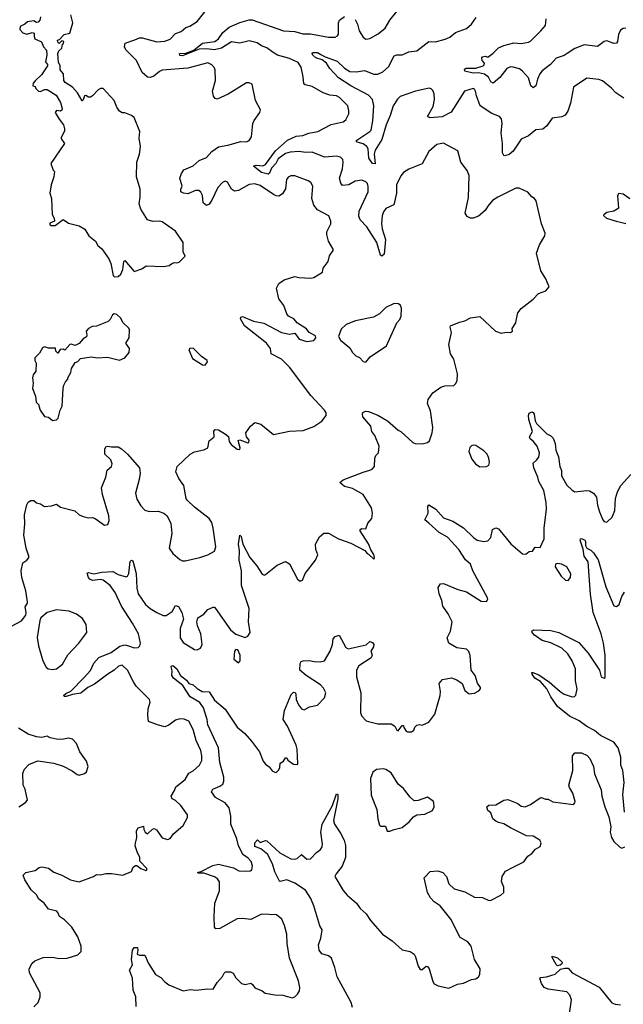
# Model space of a CAD drawing. Extents: x 2293878 to 2522763, y 823964 to 1006972.
# Tile 106 of 256: x 2330031 to 2334537, y 932180 to 939529. Entities that reach past the tile are written whole.
import ezdxf

# ---------------------------------------------------------------- set-up
doc = ezdxf.new("R2010")
doc.units = 0

msp = doc.modelspace()

# ---------------------------------------------------------------- linework, layer by layer
at = {"layer": '0CON20XD'}
for points in [[(2331925, 938222.9), (2331825, 938290.5), (2331785, 938304.4), (2331745, 938297.5), (2331665, 938253.1), (2331635, 938248.6), (2331612.9, 938262.9), (2331581.2, 938315), (2331565, 938323.8), (2331545.8, 938314.2), (2331510.8, 938275), (2331465, 938181.2), (2331445, 938151.2), (2331425, 938141.2), (2331401.4, 938161.4), (2331395, 938217.5), (2331382.3, 938242.3), (2331367.5, 938255), (2331343.6, 938253.6), (2331285, 938230), (2331253, 938233), (2331234, 938245), (2331233.8, 938265), (2331243.3, 938285), (2331226, 938345), (2331238.3, 938381.7), (2331255, 938407.5), (2331325, 938438.8), (2331371.4, 938478.6), (2331425, 938501.1), (2331465, 938544.4), (2331515, 938580), (2331585, 938591.8), (2331680.7, 938619.3), (2331725, 938616.7), (2331745, 938626.7), (2331762, 938655), (2331770, 938755), (2331780, 938775), (2331823.3, 938835), (2331828.8, 938855), (2331791.2, 938925), (2331765, 939047.5), (2331745, 939056.7), (2331725, 939057.5), (2331587.4, 938972.6), (2331505, 938936.2), (2331489.3, 938939.3), (2331477.7, 938957.7), (2331469.2, 938995), (2331491.9, 939075), (2331491.1, 939151.1), (2331485, 939168.8), (2331465, 939192), (2331435, 939207.1), (2331285, 939167.9), (2331095, 939151.4), (2331075, 939142.9), (2331032.4, 939107.6), (2331005, 939098.1), (2330985, 939100), (2330945.4, 939135.4), (2330902, 939225), (2330824.2, 939304.2), (2330812.7, 939325), (2330817.5, 939352.5), (2330890.7, 939379.3), (2330925, 939392.5), (2330945, 939393.3), (2331055, 939362.7), (2331115, 939368.6), (2331155, 939382.9), (2331195, 939426.2), (2331235, 939441.2), (2331270.3, 939469.7), (2331299.7, 939480.3), (2331355, 939514.2), (2331450, 939635)], [(2330185, 939550), (2330180, 939525), (2330169.3, 939510.7), (2330155, 939507.5), (2330135, 939520), (2330088.3, 939511.7), (2330070, 939495), (2330035, 939477.5), (2330031.2, 939455), (2330055, 939430), (2330085, 939421.2), (2330125, 939432.5), (2330138.3, 939428.3), (2330137.5, 939402.5), (2330143.8, 939385), (2330193, 939363), (2330207.5, 939325), (2330231.7, 939301.7), (2330233.3, 939265), (2330224, 939215), (2330237.5, 939195), (2330237.5, 939185), (2330194.1, 939115.9), (2330145, 939072.5), (2330132.5, 939055), (2330130, 939035), (2330145, 939030), (2330150, 939015), (2330170, 938995), (2330185, 938993.3), (2330215, 939007.5), (2330235, 939007.5), (2330302.5, 938965), (2330335, 938910), (2330347.5, 938865), (2330345, 938853.3), (2330335, 938846.2), (2330305, 938850), (2330296.2, 938835), (2330325, 938786), (2330358, 938745), (2330366, 938715), (2330364.2, 938695.8), (2330337.5, 938645), (2330366.2, 938605), (2330262.5, 938455), (2330280, 938405), (2330290, 938395), (2330286.2, 938355), (2330266.2, 938295), (2330256.7, 938235), (2330267, 938193), (2330272.5, 938075), (2330287, 938047), (2330290, 938025), (2330255, 938010), (2330255, 938000), (2330265, 937993.3), (2330295, 937993.8), (2330355, 938037.5), (2330395, 938008.8), (2330475, 937990), (2330517.5, 937965), (2330547.5, 937915), (2330595.9, 937875.9), (2330613.6, 937843.6), (2330645, 937817.5), (2330696.7, 937745), (2330711.7, 937708.3), (2330728.3, 937618.3), (2330738.3, 937608.3), (2330765, 937612.5), (2330785, 937630), (2330800, 937665), (2330807.5, 937725), (2330815, 937732.5), (2330885, 937650), (2330941.7, 937668.3), (2330975, 937691.2), (2331103.9, 937686.1), (2331145.7, 937694.3), (2331164.2, 937705.8), (2331185, 937716.7), (2331205, 937713.8), (2331220.7, 937719.3), (2331267, 937763), (2331250, 937795), (2331250, 937865), (2331195, 937950), (2331095, 938019.2), (2331075, 938024.3), (2331025, 938022.9), (2330985.9, 938035.9), (2330935.7, 938115), (2330923.1, 938155), (2330930.8, 938205), (2330929.4, 938265), (2330901.9, 938355), (2330904.4, 938465), (2330925.8, 938525), (2330932.7, 938582.7), (2330923.8, 938645), (2330927, 938693), (2330885, 938797.5), (2330865, 938813.3), (2330815, 938833.3), (2330795, 938833.3), (2330776.7, 938845), (2330756.7, 938875), (2330735, 938926.7), (2330655, 939016.2), (2330635, 939016), (2330616.7, 939005), (2330575, 938960), (2330558.8, 938951.2), (2330545, 938951.2), (2330525, 938962.5), (2330515, 938960), (2330505, 938930), (2330496.4, 938923.6), (2330461.5, 938981.5), (2330425, 939026.2), (2330370.8, 939060.8), (2330360, 939075), (2330357.5, 939125), (2330332.5, 939155), (2330333.3, 939185), (2330320.7, 939210.7), (2330316.2, 939275), (2330323.6, 939296.4), (2330346.2, 939315), (2330350, 939345), (2330358.3, 939351.7), (2330360, 939365), (2330345, 939370), (2330325, 939350), (2330315, 939360), (2330312.5, 939375), (2330328.3, 939381.7), (2330363, 939417), (2330405, 939427.5), (2330426.4, 939505), (2330413.3, 939565)], [(2332856, 936465), (2332875, 936454.3), (2332965, 936372.5), (2332982.5, 936365), (2333035, 936362), (2333075.9, 936374.1), (2333090, 936385), (2333110.8, 936445), (2333114.3, 936485), (2333098.7, 936608.7), (2333076, 936665), (2333081.2, 936695), (2333115, 936743.3), (2333175, 936786.7), (2333205, 936796.7), (2333271.7, 936798.3), (2333285, 936810), (2333296.4, 936833.6), (2333300, 936885), (2333271.2, 936995), (2333246.2, 937035), (2333234.1, 937104.1), (2333253.3, 937195), (2333243.3, 937235), (2333247.5, 937245), (2333315, 937271.2), (2333355, 937280), (2333395, 937302.5), (2333465, 937312.5), (2333582.5, 937205), (2333625, 937188.8), (2333665, 937196.2), (2333695, 937193.3), (2333710, 937205), (2333707.5, 937225), (2333733.3, 937265), (2333738.8, 937295), (2333749.3, 937340.7), (2333775, 937372.5), (2333865, 937442.5), (2333904.2, 937485.8), (2333957.5, 937505), (2333983.3, 937535), (2333957.5, 937595), (2333920, 937655), (2333890, 937785), (2333912.1, 937847.9), (2333952, 937915), (2333954, 937935), (2333925.9, 938005.9), (2333885.8, 938175.8), (2333875, 938193.3), (2333855, 938206.7), (2333825, 938241.2), (2333760.5, 938270.5), (2333735, 938270.8), (2333599.2, 938205), (2333561.5, 938178.5), (2333525, 938137.1), (2333505, 938104.2), (2333455, 938062), (2333416.1, 938046.1), (2333396.1, 938046.1), (2333370.3, 938060.3), (2333357.1, 938085), (2333380.4, 938200.4), (2333385.5, 938365.5), (2333372.1, 938402.1), (2333322.9, 938465), (2333300.7, 938550.7), (2333195, 938606), (2333145, 938597.5), (2333085, 938544), (2333036.2, 938453.8), (2332935, 938412.9), (2332895, 938387.5), (2332875, 938363.8), (2332842.7, 938295), (2332842.9, 938235), (2332822.5, 938147.5), (2332765, 938119.4), (2332745.9, 938094.1), (2332736.1, 938065), (2332732.7, 938007.3), (2332737.7, 937967.7), (2332762.2, 937887.8), (2332751.7, 937778.3), (2332735, 937763.1), (2332725, 937771.9), (2332696.1, 937865), (2332621.8, 937981.8), (2332571.9, 938035), (2332563, 938063), (2332565, 938100), (2332632.1, 938245), (2332633.1, 938283.1), (2332626.4, 938305), (2332615, 938319.4), (2332585, 938331.1), (2332535, 938322.7), (2332487.3, 938297.3), (2332440.5, 938290.5), (2332428.1, 938308.1), (2332418.1, 938345), (2332441.2, 938415), (2332446.4, 938466.4), (2332443.1, 938485), (2332425, 938503.3), (2332395, 938511.1), (2332305, 938503.1), (2332215, 938540.3), (2332165, 938538), (2332116, 938546), (2332049.3, 938540.7), (2332015, 938531), (2331959.8, 938490.2), (2331941.8, 938455), (2331910.4, 938419.6), (2331895, 938384.2), (2331885, 938375.5), (2331835, 938389.2), (2331775, 938434.2), (2331795, 938443.8), (2331845, 938438.1), (2331865, 938446.8), (2331939.5, 938550.5), (2332029.7, 938630.3), (2332095, 938659.5), (2332145, 938663.8), (2332188.1, 938681.9), (2332256.2, 938695), (2332355, 938747.5), (2332445, 938767.1), (2332465, 938782), (2332487.5, 938825), (2332488.8, 938848.8), (2332480, 938885), (2332418.9, 938948.9), (2332395, 938961.1), (2332345, 938964.4), (2332295, 938981.9), (2332215, 939030.8), (2332162.7, 939042.7), (2332150.8, 939050.8), (2332146.9, 939103.1), (2332131.5, 939175), (2332108.8, 939208.8), (2332045, 939238.1), (2331955, 939264.2), (2331923.4, 939283.4), (2331875, 939318), (2331835, 939333.6), (2331802.5, 939355), (2331745, 939370), (2331675, 939354.4), (2331612.2, 939362.2), (2331536.5, 939315), (2331485, 939303), (2331425, 939310.8), (2331370.8, 939309.2), (2331245, 939258.5), (2331225, 939261.8), (2331224.4, 939275), (2331270.5, 939279.5), (2331329.7, 939300.3), (2331395, 939352.7), (2331488.6, 939365), (2331515, 939385.5), (2331546.9, 939433.1), (2331595, 939472.9), (2331675, 939506.5), (2331745, 939527.8), (2331767.2, 939527.2), (2332000, 939445), (2332085, 939440.4), (2332143.9, 939423.9), (2332202.8, 939422.8), (2332335, 939398.2), (2332385, 939399.2), (2332402.7, 939407.3), (2332409.7, 939420.3), (2332411.4, 939505), (2332418, 939525), (2332455, 939552.5)], [(2334541.7, 938941.7), (2334481.7, 938981.7), (2334448.3, 939018.3), (2334381.1, 939071.1), (2334355, 939081.1), (2334265, 939091.4), (2334164, 939025), (2334143.3, 938905), (2334123.6, 938846.4), (2334103.4, 938816.6), (2334076.7, 938803.3), (2334005, 938794), (2333965, 938737.1), (2333935, 938710.8), (2333885, 938705.8), (2333829.4, 938660.6), (2333775, 938635.8), (2333715, 938547.5), (2333685, 938522.5), (2333651.7, 938511.7), (2333644, 938514), (2333634, 938535), (2333634.4, 938605.6), (2333626.2, 938685), (2333631.8, 938755), (2333627.8, 938787.8), (2333613.8, 938805), (2333555, 938828.2), (2333467.5, 938885), (2333440.2, 938960.2), (2333434.3, 938995), (2333425, 939010), (2333415, 939014.2), (2333351.2, 938995), (2333251.7, 938838.3), (2333185, 938804.6), (2333095, 938797.1), (2333076.2, 938805), (2333118.3, 938881.7), (2333127, 938933), (2333124, 938975), (2333115, 939000.8), (2333102.8, 939012.8), (2333086.4, 939016.4), (2332985, 938996.2), (2332871.1, 938955), (2332850, 938935), (2332818.1, 938885), (2332796.7, 938813.3), (2332765.9, 938745), (2332733.8, 938635), (2332683.3, 938555), (2332678, 938525), (2332685, 938452.5), (2332664.4, 938455), (2332637.3, 938495), (2332631.1, 938565), (2332622.4, 938582.4), (2332595, 938602.1), (2332548.8, 938615), (2332539.2, 938625), (2332645.8, 938694.2), (2332654.7, 938705.3), (2332667.4, 938772.6), (2332675.3, 938885), (2332665, 938933.1), (2332634.6, 938965), (2332503.7, 939033.7), (2332410.6, 939095), (2332346.2, 939165), (2332321.9, 939205), (2332288.2, 939228.2), (2332241.5, 939245), (2332220, 939265), (2332212.9, 939275), (2332216, 939284), (2332255, 939284.7), (2332279.5, 939269.5), (2332311.6, 939251.6), (2332399.6, 939219.6), (2332455, 939167.5), (2332495, 939142.2), (2332545, 939139.5), (2332605, 939149.4), (2332675, 939122.5), (2332705, 939122.7), (2332740.8, 939139.2), (2332785, 939177.5), (2332825, 939258.6), (2332845, 939265.5), (2332885, 939266.5), (2332935, 939287.5), (2332995, 939295.6), (2333084.6, 939365.4), (2333135, 939362.5), (2333205.8, 939384.2), (2333240.9, 939399.1), (2333285, 939432.9), (2333365, 939462.9), (2333404.2, 939495), (2333438.6, 939545)], [(2332535, 939528.8), (2332553.3, 939495), (2332565, 939446.2), (2332595, 939398), (2332615, 939384.2), (2332645, 939389.2), (2332707.8, 939422.2), (2332760, 939465), (2332792.9, 939525), (2332857.3, 939602.7)], [(2334555, 939465.6), (2334535, 939462.9), (2334515, 939450), (2334501.5, 939418.5), (2334493.8, 939365), (2334485, 939353.8), (2334465, 939352), (2334415, 939370), (2334395, 939365.8), (2334345, 939328.6), (2334245, 939340), (2334175, 939312.7), (2334118.6, 939275), (2334095, 939260.6), (2334035, 939241.4), (2333994.3, 939195), (2333931.9, 939148.1), (2333913.3, 939125), (2333895.6, 939085), (2333883.3, 939035), (2333865, 939020), (2333847.3, 939035), (2333829.1, 939095), (2333785.4, 939145), (2333761.2, 939161.2), (2333715, 939173.9), (2333695, 939176.7), (2333666.9, 939165), (2333615, 939097.1), (2333565, 939054.2), (2333548, 939065), (2333530, 939100), (2333501.5, 939121.5), (2333455, 939132.8), (2333415, 939129.6), (2333354, 939145), (2333350.5, 939159.5), (2333363, 939167), (2333435, 939166.2), (2333490, 939185), (2333498.3, 939191.7), (2333500, 939205), (2333483.6, 939223.6), (2333480, 939245), (2333485, 939252.5), (2333505, 939257.5), (2333525, 939250), (2333565, 939277.5), (2333605, 939317.5), (2333644.3, 939335.7), (2333720, 939355), (2333775, 939350.8), (2333829.4, 939360.6), (2333845, 939369.4), (2333921.1, 939445), (2333957.1, 939485), (2333960.7, 939535)], [(2329865, 934947.5), (2330045, 935042.5), (2330076.2, 935085), (2330080, 935105), (2330072.3, 935147.7), (2330090, 935175), (2330090, 935185), (2330076, 935265), (2330045.8, 935365), (2330040.8, 935415), (2330053.8, 935475), (2330084, 935496), (2330098.3, 935511.7), (2330100, 935525), (2330078, 935585), (2330061.2, 935681.2), (2330069.2, 935765), (2330065.7, 935834.3), (2330085, 935907.5), (2330095, 935926.7), (2330115, 935941.2), (2330135, 935940), (2330155, 935923.3), (2330185.9, 935915.9), (2330216.4, 935896.4), (2330269.3, 935900.7), (2330305, 935912.5), (2330335, 935890), (2330442.7, 935862.7), (2330475, 935833.3), (2330505, 935820), (2330545, 935811.2), (2330575, 935813.8), (2330595, 935806), (2330665, 935756.7), (2330689.3, 935760.7), (2330699.5, 935790.5), (2330695.8, 935825), (2330648, 935985), (2330642.5, 936035), (2330674.2, 936115), (2330684.2, 936165.8), (2330715.8, 936194.2), (2330720, 936215), (2330710, 936245), (2330666, 936285), (2330666.7, 936325), (2330675, 936342.5), (2330685, 936346), (2330715, 936340), (2330765, 936340.8), (2330790, 936325), (2330835.5, 936285.5), (2330924.2, 936184.2), (2330929.4, 936145), (2330923.2, 936096.8), (2330895.7, 935995), (2330905, 935951.2), (2330935, 935900), (2330965, 935868), (2330998.3, 935858.3), (2331065, 935860), (2331107, 935847), (2331132.5, 935825), (2331159.3, 935769.3), (2331166.7, 935695), (2331147.5, 935585), (2331173.3, 935545), (2331225, 935501.2), (2331245, 935491.2), (2331265, 935490), (2331375.7, 935514.3), (2331435, 935533.8), (2331485, 935562.5), (2331496, 935595), (2331475.8, 935734.2), (2331464.3, 935775), (2331444.3, 935805), (2331335, 935890), (2331282.1, 935942.1), (2331274.2, 935955), (2331255, 936052.5), (2331218, 936105), (2331196.7, 936155), (2331206.7, 936195), (2331303.4, 936286.6), (2331335, 936303.8), (2331405, 936318.8), (2331436.4, 936333.6), (2331445, 936386.7), (2331482.5, 936415), (2331481.2, 936458.8), (2331489.3, 936470.7), (2331515, 936466.7), (2331566.4, 936436.4), (2331588.3, 936418.3), (2331595, 936380), (2331608.3, 936358.3), (2331655, 936323.3), (2331675, 936320), (2331676.7, 936333.3), (2331661.7, 936388.3), (2331675, 936392.5), (2331735, 936370), (2331742.5, 936375), (2331745, 936390), (2331723.3, 936415), (2331718.8, 936445), (2331753.3, 936495), (2331785, 936521.2), (2331829.7, 936509.7), (2331925, 936432.5), (2332045, 936456.9), (2332146.3, 936463.7), (2332226.8, 936493.2), (2332287, 936533), (2332318.8, 936575), (2332317.5, 936595), (2332305, 936614), (2332205, 936722.9), (2332044.4, 936935), (2331985, 936994.4), (2331908.6, 937035), (2331903.1, 937075), (2331873.3, 937115), (2331709.4, 937245), (2331678, 937295), (2331680.8, 937309.2), (2331695, 937313.8), (2331775, 937279.2), (2331853.9, 937263.9), (2331985, 937194.4), (2332045, 937181.2), (2332085, 937190), (2332116.7, 937145), (2332175, 937125.8), (2332227.5, 937135), (2332242.5, 937155), (2332238.3, 937168.3), (2332192.9, 937192.9), (2332171.2, 937221.2), (2332104.2, 937264.2), (2332077.5, 937295), (2332037.5, 937315), (2332025, 937332.5), (2332003.8, 937395), (2331966, 937445), (2331946.7, 937525), (2331965, 937560), (2332005, 937588), (2332085, 937612), (2332115, 937604), (2332205, 937598.8), (2332227.5, 937605), (2332290, 937645), (2332296.7, 937675), (2332333.3, 937725), (2332343, 937767), (2332371.2, 937805), (2332371.2, 937815), (2332337.1, 937875), (2332322.5, 937925), (2332324.2, 937945), (2332353.3, 938005), (2332354.4, 938025), (2332339.2, 938065), (2332255, 938110), (2332225.7, 938145), (2332212.2, 938195), (2332219.2, 938285), (2332205, 938313.3), (2332185, 938326), (2332085, 938362.5), (2332055, 938362.9), (2332035, 938352.5), (2332023.1, 938335), (2332014.2, 938265.8), (2331992.1, 938227.9), (2331965, 938211.4), (2331945, 938212.9), (2331925, 938222.9)], [(2334555, 938005.4), (2334485, 938021.8), (2334413.8, 938045), (2334391.2, 938065), (2334395, 938076.2), (2334415, 938091.4), (2334465, 938101.5), (2334502.5, 938125), (2334496, 938215), (2334502.5, 938235), (2334535, 938228.6), (2334585, 938194.4)], [(2332615, 936973.3), (2332647.7, 937012.3), (2332768.8, 937095), (2332846.7, 937265), (2332868.3, 937291.7), (2332878, 937315), (2332880, 937375), (2332873.3, 937395), (2332858.3, 937408.3), (2332825, 937411.2), (2332765, 937380), (2332715.6, 937334.4), (2332670.9, 937309.1), (2332538.3, 937281.7), (2332466.9, 937253.1), (2332431.7, 937218.3), (2332410, 937165), (2332426.4, 937136.4), (2332495, 937080), (2332515.7, 937045.7), (2332540.6, 937020.6), (2332566.8, 937006.8), (2332595, 936976.7), (2332615, 936973.3)], [(2330275, 936537.5), (2330305, 936542.5), (2330316.7, 936555), (2330333.3, 936615), (2330348.8, 936645), (2330354, 936775), (2330360, 936800), (2330373, 936827), (2330390, 936845), (2330390, 936855), (2330412.5, 936895), (2330417.5, 936925), (2330445, 936970), (2330465, 936977.5), (2330485, 937000), (2330565, 937012), (2330615, 937006.2), (2330685, 937008.8), (2330775, 936987.5), (2330816.1, 937003.9), (2330848.8, 937045), (2330851.2, 937075), (2330822.5, 937115), (2330848.8, 937155), (2330850, 937215), (2330845.9, 937225.9), (2330803.8, 937265), (2330783.9, 937303.9), (2330755, 937327.5), (2330735, 937332.5), (2330723.6, 937326.4), (2330705, 937290), (2330690, 937275), (2330605, 937241.2), (2330571.2, 937238.8), (2330545, 937224), (2330526.2, 937205), (2330532.5, 937175), (2330529.3, 937160.7), (2330503.6, 937146.4), (2330475, 937112.5), (2330445, 937097.5), (2330415, 937107.5), (2330405, 937103.3), (2330367, 937063), (2330355, 937070), (2330331.7, 937068.3), (2330315, 937040), (2330300, 937055), (2330297, 937077), (2330245, 937077.5), (2330215, 937087.5), (2330200.7, 937079.3), (2330179.3, 937040.7), (2330143.3, 937005), (2330142.5, 936985), (2330152.5, 936965), (2330150, 936905), (2330132.3, 936877.7), (2330126.2, 936855), (2330131.2, 936815), (2330127.5, 936775), (2330149.3, 936719.3), (2330152.5, 936675), (2330172.5, 936655), (2330173, 936647), (2330182.5, 936615), (2330215, 936567.5), (2330245, 936562.5), (2330275, 936537.5)], [(2331415, 936950), (2331432.5, 936975), (2331430, 936985), (2331387.5, 937015), (2331325, 937077.5), (2331300, 937075), (2331292.5, 937065), (2331320.5, 937000.5), (2331395, 936952.5), (2331415, 936950)], [(2330135, 932162.5), (2330168.8, 932195), (2330183.8, 932235), (2330183.3, 932265), (2330104.4, 932415), (2330101.4, 932445), (2330122.7, 932487.3), (2330144.3, 932505.7), (2330205, 932530.6), (2330275, 932531.9), (2330325, 932521.9), (2330385, 932524), (2330465, 932550), (2330490, 932575), (2330490, 932615), (2330463.9, 932683.9), (2330420, 932755), (2330365, 932811.2), (2330326.7, 932835), (2330316.2, 932865), (2330306.7, 932875), (2330245, 932890), (2330213.3, 932935), (2330174.5, 932964.5), (2330157.3, 932997.3), (2330116.2, 933035), (2330069.3, 933109.3), (2330057.5, 933145), (2330076.1, 933163.9), (2330145, 933178.8), (2330175, 933202.5), (2330195, 933206.7), (2330245, 933196.2), (2330285.5, 933165.5), (2330345, 933144.3), (2330408.9, 933108.9), (2330475, 933094.5), (2330582.5, 933135), (2330605, 933150), (2330635, 933146), (2330672.7, 933157.3), (2330715, 933157.1), (2330800, 933145), (2330865, 933172.5), (2330877.5, 933205), (2330895, 933217.5), (2330905, 933217.5), (2330935, 933193.3), (2330971.7, 933178.3), (2330980, 933185), (2330980, 933195), (2330927.5, 933247.5), (2330926.4, 933276.4), (2330908.1, 933318.1), (2330893.9, 933363.9), (2330894, 933384), (2330906, 933425), (2330903.8, 933475), (2330915, 933497.5), (2330955, 933510), (2330957.5, 933485), (2330967.5, 933465), (2330985, 933453.3), (2331022, 933488), (2331035, 933492.5), (2331051.7, 933481.7), (2331095, 933422.5), (2331135, 933410), (2331155, 933417.5), (2331178.3, 933451.7), (2331250, 933515), (2331283.8, 933575), (2331283.8, 933595), (2331234.3, 933664.3), (2331195, 933700.8), (2331170, 933715), (2331162, 933735), (2331187.5, 933775), (2331195.7, 933804.3), (2331265, 933857.5), (2331293.8, 933905), (2331325, 933922), (2331372.5, 933965), (2331389.8, 934000.2), (2331391.5, 934035), (2331382.5, 934075), (2331348.3, 934148.3), (2331325, 934232), (2331293, 934293), (2331259.1, 934309.1), (2331225, 934310), (2331195, 934302), (2331145, 934264.2), (2331115, 934252), (2331067.5, 934262.5), (2330991.7, 934291.7), (2330987.5, 934337.5), (2330990.5, 934385), (2331005.6, 934435), (2331000.6, 934455), (2330901.2, 934555), (2330881.7, 934581.7), (2330836.4, 934675), (2330795, 934712.5), (2330767.1, 934705), (2330735, 934672.9), (2330688, 934645), (2330589.3, 934570.7), (2330540, 934545), (2330487.6, 934502.4), (2330425, 934492), (2330376.4, 934476.4), (2330365, 934476.7), (2330356.7, 934485), (2330375, 934500.8), (2330412.6, 934517.4), (2330511.2, 934618.8), (2330558.3, 934671.7), (2330584.7, 934725.3), (2330621.4, 934768.6), (2330713.4, 934806.6), (2330778, 934852), (2330815, 934862.1), (2330844.1, 934855.9), (2330885, 934840), (2330915, 934844.2), (2330928.8, 934855), (2330933.3, 934875), (2330916.5, 934945), (2330873.5, 935025), (2330790.6, 935150.6), (2330743.3, 935253.3), (2330705, 935305.8), (2330653.8, 935345), (2330635, 935351.9), (2330575, 935343.6), (2330555, 935353.1), (2330544.5, 935365), (2330535, 935397.5), (2330545, 935402), (2330585, 935392.7), (2330645, 935404.6), (2330725, 935410), (2330765, 935388), (2330825, 935371.2), (2330835, 935376.7), (2330844.2, 935395), (2330854.7, 935485.3), (2330865, 935493.8), (2330875, 935488.8), (2330901.1, 935395), (2330905.4, 935285), (2330914.4, 935245), (2330970.8, 935165), (2331005, 935134.3), (2331054.6, 935104.6), (2331101.1, 935081.1), (2331125, 935083.3), (2331168.3, 935111.7), (2331195, 935156.7), (2331215, 935150), (2331241.4, 935105), (2331252.9, 935055), (2331227.8, 934985), (2331229.5, 934915), (2331250.5, 934880.5), (2331335, 934828), (2331355, 934826.2), (2331380.5, 934839.5), (2331394, 934865), (2331382.5, 934945), (2331357.5, 935005), (2331352.9, 935035), (2331360, 935065), (2331405, 935091.2), (2331435, 935126), (2331475, 935143.3), (2331485, 935143.3), (2331493.3, 935135), (2331603.8, 934975), (2331645, 934943.3), (2331715, 934917.5), (2331735, 934927.5), (2331750, 934955), (2331738.9, 935035), (2331744.5, 935135), (2331685.6, 935305), (2331687.3, 935355), (2331685.4, 935415), (2331670, 935495), (2331670.4, 935565), (2331662.9, 935615), (2331675, 935682.5), (2331685, 935672.5), (2331696.9, 935615), (2331748.9, 935515), (2331801.7, 935451.7), (2331839.7, 935389.7), (2331855, 935384), (2331865, 935387.5), (2331953.4, 935456.6), (2332015, 935486.2), (2332045, 935468.8), (2332105, 935352.5), (2332125, 935337.5), (2332142.5, 935345), (2332162.5, 935395), (2332240, 935495), (2332256.7, 935535), (2332242, 935575), (2332240, 935615), (2332269.7, 935670.3), (2332302.4, 935697.6), (2332336.6, 935696.6), (2332411.2, 935655), (2332501.7, 935621.7), (2332606.1, 935566.1), (2332623.6, 935543.6), (2332635, 935540), (2332675, 935502.5), (2332680, 935515), (2332675, 935537.5), (2332651.7, 935571.7), (2332635.7, 935615.7), (2332573.3, 935715), (2332573.3, 935725), (2332585, 935732.5), (2332615, 935730), (2332629.3, 935770.7), (2332660, 935805), (2332663.8, 935845), (2332656.2, 935885), (2332595, 935986), (2332515, 936029.5), (2332455, 936045.8), (2332420, 936075), (2332445.7, 936094.3), (2332595, 936152.9), (2332645, 936166), (2332662.5, 936175), (2332680, 936195), (2332681.2, 936255), (2332690, 936275), (2332710, 936295), (2332714, 936345), (2332682.5, 936425), (2332658.8, 936455), (2332651.4, 936495), (2332592.5, 936565), (2332588.6, 936585), (2332593.2, 936596.8), (2332613.3, 936606.7), (2332635, 936605.6), (2332705, 936578.1), (2332777.1, 936535), (2332856, 936465)], [(2330865.8, 932514.2), (2330872.5, 932585), (2330885, 932603.3), (2330910, 932605), (2330913.3, 932585), (2330907.5, 932555), (2330925, 932546.2), (2330965, 932546.7), (2330991.4, 932485), (2331045, 932402.5), (2331085, 932380.8), (2331115, 932347.5), (2331145, 932325.7), (2331252.1, 932282.1), (2331305, 932290.8), (2331345, 932286), (2331436.4, 932296.4), (2331475, 932292.5), (2331505.9, 932344.1), (2331545, 932387.5), (2331557, 932413), (2331568.3, 932421.7), (2331605, 932423.3), (2331625, 932412.5), (2331645, 932377.5), (2331687.5, 932335), (2331715, 932327.5), (2331755, 932337.5), (2331769.3, 932329.3), (2331785, 932302.5), (2331840.7, 932280.7), (2331864.2, 932264.2), (2331935, 932250), (2331995, 932247.5), (2332065, 932227.5), (2332084, 932235), (2332104.3, 932255), (2332118.7, 932281.3), (2332122.5, 932305), (2332113.1, 932355), (2332043.8, 932523.8), (2332026.7, 932635), (2332024.2, 932705), (2332008.5, 932768.5), (2331988, 932815), (2331948.7, 932848.7), (2331835, 932851.9), (2331755, 932814.2), (2331695, 932821.2), (2331655, 932818.8), (2331525, 932747.1), (2331495, 932744), (2331485.8, 932755), (2331482.1, 932835), (2331488.1, 932935), (2331522.2, 933027.8), (2331522.1, 933095), (2331507.1, 933117.1), (2331485, 933130.8), (2331405, 933160), (2331365, 933160), (2331357.5, 933165), (2331385, 933172.5), (2331472.9, 933217.1), (2331515, 933226.7), (2331627.8, 933197.8), (2331667, 933177), (2331717, 933173), (2331752.3, 933177.7), (2331763.3, 933185), (2331769.4, 933215), (2331759.2, 933245), (2331735, 933274), (2331700, 933295), (2331664, 933364), (2331651.8, 933415), (2331606.2, 933525), (2331607.3, 933585), (2331595, 933646), (2331565, 933683.3), (2331492.9, 933725), (2331462, 933765), (2331472.5, 933785), (2331525, 933807.7), (2331546.2, 933823.8), (2331555.3, 933844.7), (2331555.8, 933875), (2331524.7, 933985), (2331514.6, 934095), (2331435.5, 934265), (2331430, 934305), (2331402, 934392), (2331375, 934432.9), (2331304.4, 934475), (2331249.6, 934559.6), (2331178, 934615), (2331166.1, 934633.9), (2331168, 934668), (2331162, 934698), (2331165, 934707.5), (2331175, 934708.8), (2331205, 934683.8), (2331230, 934635), (2331275, 934599.2), (2331294.4, 934574.4), (2331325, 934564.4), (2331355, 934536.9), (2331393.8, 934515), (2331445, 934512), (2331485, 934449.1), (2331565, 934382.7), (2331655, 934249.4), (2331712.3, 934202.3), (2331760, 934145), (2331820, 934065), (2331848.8, 933995), (2331865, 933973.3), (2331893, 933953), (2331915, 933922.5), (2331935, 933912.5), (2331945, 933910), (2331965, 933930), (2331973, 933947), (2331975, 933980), (2332000, 933995), (2332015, 934020), (2332025, 934020), (2332031.7, 934001.7), (2332075, 933972.5), (2332105, 933970), (2332107.5, 933975), (2332102, 934085), (2332093.8, 934115), (2332029.2, 934255), (2331998.8, 934305), (2332007.1, 934372.9), (2332058.3, 934491.7), (2332075, 934508.8), (2332086.4, 934506.4), (2332093.3, 934495), (2332093.8, 934455), (2332111.2, 934415), (2332135, 934386.7), (2332155, 934378.8), (2332195, 934400), (2332255, 934414), (2332305, 934466.7), (2332315.6, 934505), (2332298.9, 934538.9), (2332275.4, 934565.4), (2332168.8, 934635), (2332122.5, 934675), (2332123.8, 934725), (2332132, 934738), (2332146.4, 934743.6), (2332195, 934746.2), (2332228.3, 934738.3), (2332275, 934737.5), (2332305.8, 934744.2), (2332348.1, 934815), (2332365.7, 934865), (2332371.2, 934908.8), (2332385, 934926.2), (2332415.9, 934935.9), (2332464.4, 934844.4), (2332483.1, 934833.1), (2332617.5, 934862.5), (2332645, 934887.5), (2332665, 934880), (2332673.3, 934865), (2332673, 934847), (2332652.5, 934815), (2332661.2, 934785), (2332654.2, 934765), (2332562.5, 934707.5), (2332544.5, 934675), (2332544.5, 934625), (2332578.5, 934505), (2332574.3, 934355), (2332585, 934330), (2332616.2, 934296.2), (2332635, 934290), (2332705, 934274), (2332805, 934273.8), (2332831.2, 934255), (2332845, 934227.5), (2332855, 934222.5), (2332885, 934260), (2332895, 934260), (2332897.5, 934245), (2332915, 934220), (2332925, 934213.3), (2332955, 934213.3), (2332973, 934227), (2332981.7, 934248.3), (2332996.4, 934263.6), (2333015, 934267.5), (2333035, 934263.3), (2333085, 934286.7), (2333128.8, 934345), (2333170.6, 934485), (2333173.1, 934515), (2333162, 934575), (2333185.9, 934604.1), (2333254.2, 934615.8), (2333295, 934601.4), (2333334.3, 934574.3), (2333355, 934522.5), (2333385, 934497.5), (2333425, 934503.3), (2333459.3, 934520.7), (2333470, 934535), (2333470, 934545), (2333448.3, 934578.3), (2333430, 934635), (2333400, 934675), (2333393.6, 934783.6), (2333383.6, 934813.6), (2333365, 934830), (2333295, 934840), (2333233.3, 934875), (2333222.5, 934915), (2333246.7, 934965), (2333258, 935035), (2333230, 935095), (2333190.5, 935150.5), (2333182, 935195), (2333161.2, 935245), (2333155, 935290), (2333171.7, 935318.3), (2333195, 935320), (2333302.5, 935275), (2333365, 935257.5), (2333475, 935188), (2333515, 935187.5), (2333526.2, 935203.8), (2333523.8, 935215), (2333413.8, 935415), (2333396.7, 935465), (2333358.7, 935498.7), (2333310, 935575), (2333225, 935667.5), (2333161.1, 935701.1), (2333085, 935770), (2333056, 935795), (2333079.2, 935845), (2333077.5, 935895), (2333085, 935907.5), (2333137.5, 935875), (2333195, 935810.6), (2333265, 935786.9), (2333345, 935737.5), (2333418, 935665), (2333446.7, 935645), (2333495, 935634.4), (2333525, 935639.2), (2333547.1, 935665), (2333561.2, 935725), (2333585, 935735.8), (2333605, 935728.8), (2333697.3, 935617.3), (2333785, 935543.3), (2333809.3, 935540.7), (2333835, 935560), (2333858.3, 935561.7), (2333878.3, 935591.7), (2333915, 935590), (2333946.2, 935655), (2333946.2, 935735), (2333963.6, 935875), (2333960.7, 935925), (2333944.7, 936015), (2333905, 936082), (2333897.5, 936115), (2333868.1, 936185), (2333865, 936220), (2333889.5, 936240.5), (2333905, 936263.3), (2333910.8, 936295), (2333894, 936345), (2333865, 936384.2), (2333841.6, 936401.6), (2333835.6, 936415), (2333858.2, 936455), (2333830.9, 936545), (2333828.4, 936575), (2333835, 936591.1), (2333855, 936601.5), (2333865, 936597.5), (2333872.1, 936585), (2333877.8, 936535), (2333889.4, 936515), (2333965, 936438.8), (2333995, 936423.8), (2334013.3, 936405), (2334028, 936365), (2334034, 936315), (2334053.3, 936265), (2334063.1, 936195), (2334076, 936165), (2334076.2, 936125), (2334115.8, 936055), (2334155, 936016.2), (2334175, 936006.2), (2334265, 936016), (2334285, 936012), (2334313.8, 935995), (2334335.8, 935965), (2334344.2, 935905), (2334360, 935855), (2334384, 935795), (2334395, 935783.3), (2334415, 935777.5), (2334453.9, 935816.1), (2334472.5, 935865), (2334478.1, 935955), (2334494.6, 936005.4), (2334517.8, 936052.2), (2334592.9, 936135)], [(2333465, 936191.2), (2333515, 936193.3), (2333532.5, 936205), (2333538.8, 936225), (2333534, 936255), (2333520, 936285), (2333495, 936311.2), (2333435, 936350), (2333415, 936353.3), (2333402.7, 936347.3), (2333390, 936335), (2333382.5, 936305), (2333405, 936250), (2333433.3, 936215), (2333465, 936191.2)], [(2334545.8, 933615), (2334533.1, 933745), (2334542.9, 933835), (2334532.5, 933925), (2334519.2, 933965), (2334519.4, 934025), (2334498.6, 934095), (2334465.9, 934135.9), (2334367.3, 934187.3), (2334322.2, 934225), (2334264, 934254), (2334206.9, 934296.9), (2334135, 934330.9), (2334045, 934401.9), (2333995.4, 934475), (2333965.8, 934535.8), (2333918.4, 934588.4), (2333877.1, 934615), (2333856.2, 934645), (2333853.8, 934656.2), (2333862.5, 934657.5), (2333905, 934639.4), (2333985, 934584.4), (2334065, 934514.4), (2334095, 934495.6), (2334155, 934474.4), (2334173, 934477), (2334182.1, 934487.9), (2334192.9, 934535), (2334180.7, 934595), (2334180, 934685), (2334154.3, 934744.3), (2334121.5, 934795), (2334077.7, 934837.7), (2333997, 934877), (2333930, 934895), (2333874.2, 934935), (2333856, 934955), (2333853.9, 934966.1), (2333866.1, 934973.9), (2333995, 934970), (2334056.7, 934955), (2334205, 934881.1), (2334275, 934801.4), (2334358.1, 934675), (2334372, 934625), (2334395, 934613.8), (2334401.2, 934618.8), (2334401.1, 934785), (2334388.4, 934875), (2334372.4, 934945), (2334312.7, 935105), (2334291.7, 935241.7), (2334273.6, 935483.6), (2334244.2, 935525), (2334238, 935578), (2334216, 935645), (2334216.7, 935653.3), (2334224.1, 935655.9), (2334248.6, 935645), (2334254.3, 935635), (2334254.4, 935604.4), (2334265, 935585.6), (2334295, 935570.6), (2334315, 935550.6), (2334348.1, 935498.1), (2334406.2, 935295), (2334465, 935154), (2334485, 935148), (2334506.4, 935163.6), (2334525, 935223.3), (2334545, 935256.7)], [(2334125, 935342.5), (2334143.6, 935366.4), (2334146.1, 935393.9), (2334116.2, 935445), (2334075, 935466.2), (2334045, 935470), (2334030, 935465), (2334027.5, 935445), (2334074, 935375), (2334105, 935346.2), (2334125, 935342.5)], [(2330275, 934678), (2330305, 934684.2), (2330350.2, 934719.8), (2330391.2, 934788.8), (2330472, 934875), (2330531.2, 934955), (2330526, 935015), (2330500.5, 935060.5), (2330455, 935092), (2330400, 935115), (2330305, 935124), (2330236.1, 935103.9), (2330187.5, 935065), (2330180, 935045), (2330161.7, 934918.3), (2330170.8, 934855), (2330203, 934743), (2330227.7, 934697.7), (2330242.5, 934685), (2330275, 934678)], [(2331665, 934730), (2331676.4, 934743.6), (2331676.4, 934786.4), (2331660, 934825), (2331645, 934827.5), (2331633.6, 934816.4), (2331630, 934755), (2331665, 934730)], [(2330025, 933653.3), (2330075, 933686.7), (2330088.8, 933705), (2330071.2, 933785), (2330056.2, 933815), (2330054.2, 933905), (2330065.9, 933934.1), (2330099.5, 933970.5), (2330165, 933996.7), (2330285, 933980), (2330355, 933956.7), (2330423.6, 933923.6), (2330460, 933895), (2330475, 933890), (2330515, 933902.5), (2330530, 933915), (2330542.5, 933955), (2330530, 933995), (2330480, 934065), (2330455, 934127.5), (2330425, 934160), (2330395, 934166), (2330345, 934157.5), (2330305, 934158), (2330258.3, 934168.3), (2330235, 934182.5), (2330195, 934172.5), (2330155, 934177.5), (2330095, 934196), (2330022.3, 934242.3)], [(2332514, 932156), (2332505.8, 932195), (2332401.4, 932385), (2332384, 932455), (2332358, 932525), (2332335, 932541.2), (2332285.9, 932555.9), (2332266.2, 932585), (2332262, 932625), (2332279.2, 932675), (2332288, 932735), (2332270.6, 932765), (2332226.8, 932915), (2332205, 932969.2), (2332165, 933031.8), (2332085.6, 933085.6), (2332025, 933109.1), (2331975, 933096.2), (2331969.5, 933099.5), (2331935, 933168.8), (2331918.5, 933228.5), (2331879.9, 933299.9), (2331831.1, 933341.1), (2331785, 933358.6), (2331785, 933386), (2331805, 933407.5), (2331827, 933387), (2331865, 933402.5), (2331875, 933400), (2331972, 933312), (2332055, 933267.1), (2332085, 933263.1), (2332101.9, 933268.1), (2332135, 933297.5), (2332175, 933263.8), (2332202.7, 933267.3), (2332245.6, 933314.4), (2332276.2, 933335), (2332288, 933355), (2332291.4, 933375), (2332280, 933465), (2332289.4, 933525), (2332366.8, 933663.2), (2332395, 933750), (2332405.7, 933745.7), (2332406.9, 933715), (2332372.9, 933552.9), (2332381.2, 933525), (2332426.6, 933456.6), (2332452.5, 933405), (2332463.1, 933365), (2332463.5, 933275), (2332439.2, 933210.8), (2332392, 933155), (2332384.3, 933135), (2332445, 933030.6), (2332475, 932994), (2332546, 932935), (2332571.2, 932895), (2332616.2, 932855), (2332650, 932805), (2332739.2, 932705), (2332812, 932655), (2332885, 932586.2), (2332945, 932573.8), (2332974.4, 932554.4), (2332985.7, 932535), (2333005.7, 932465.7), (2333020.7, 932440.7), (2333035, 932440), (2333065, 932464), (2333075, 932463.8), (2333086.5, 932445), (2333115, 932350), (2333125, 932333.8), (2333155, 932318.8), (2333235, 932301.2), (2333299.2, 932330.8), (2333345, 932338.8), (2333404, 932366), (2333435, 932370), (2333456.7, 932385), (2333466.1, 932403.9), (2333469.2, 932445), (2333425.6, 932515.6), (2333400, 932615), (2333375.6, 932645.6), (2333319.7, 932679.7), (2333250, 932815), (2333170, 932915), (2333125, 932945.7), (2333097.1, 932975), (2333076.2, 933015), (2333050, 933125), (2333095, 933172.5), (2333153, 933177), (2333190, 933165), (2333218, 933135), (2333235, 933080), (2333275, 933042), (2333355, 933020.6), (2333425, 932981.2), (2333486.7, 932976.7), (2333527.7, 932957.7), (2333545, 932956), (2333623.3, 932995), (2333643.8, 933015), (2333645.9, 933054.1), (2333628.1, 933098.1), (2333631.4, 933135), (2333657.5, 933175), (2333715, 933203.1), (2333795, 933243.8), (2333823.3, 933285), (2333855, 933306.2), (2333882.5, 933337.5), (2333915, 933357.5), (2333922.5, 933385), (2333912.5, 933405), (2333865, 933436.2), (2333815, 933438), (2333695, 933496.2), (2333645, 933528), (2333605, 933536.2), (2333585, 933546.7), (2333562.5, 933565), (2333548.3, 933608.3), (2333525, 933627.5), (2333517.5, 933655), (2333533.6, 933666.4), (2333585, 933668.8), (2333645, 933703.8), (2333675, 933710), (2333749.5, 933679.5), (2333775, 933660), (2333805, 933653.8), (2333845, 933671.2), (2333915, 933722.5), (2333925, 933723.3), (2333955, 933712.5), (2333975, 933712.5), (2334011.7, 933691.7), (2334165, 933672.5), (2334176.1, 933683.9), (2334176.2, 933695), (2334160, 933755), (2334135, 933797.5), (2334131.2, 933815), (2334159.2, 933925), (2334157.5, 934035), (2334175, 934057.5), (2334225, 934056.2), (2334267.3, 934037.3)], [(2334267.3, 934037.3), (2334288, 934015), (2334314, 933955), (2334321.2, 933901.2), (2334370.5, 933780.5), (2334376, 933735), (2334398.6, 933655), (2334430, 933580), (2334442.5, 933505), (2334439.2, 933465), (2334448.8, 933425), (2334466.1, 933396.1), (2334507.5, 933355), (2334525, 933346.7), (2334547.5, 933355)], [(2332795, 933472), (2332825, 933485.7), (2332885, 933500), (2332938.6, 933541.4), (2332970.9, 933579.1), (2332995, 933594), (2333055, 933599.2), (2333113.6, 933626.4), (2333125.9, 933654.1), (2333123.3, 933685), (2333116.4, 933696.4), (2333075, 933726.7), (2333005, 933701.2), (2332975, 933700), (2332945, 933727.5), (2332895, 933790), (2332855, 933822.5), (2332805, 933908.8), (2332765, 933933.8), (2332745, 933938.8), (2332695, 933933.3), (2332666.4, 933913.6), (2332650, 933865), (2332655, 933740), (2332696.4, 933633.6), (2332704.1, 933564.1), (2332716.4, 933516.4), (2332725, 933510), (2332760.7, 933510.7), (2332775, 933473.3), (2332795, 933472)], [(2330899.2, 932165), (2330896.7, 932235), (2330878.8, 932285), (2330872.5, 932375), (2330850.8, 932435), (2330874, 932475), (2330865.8, 932514.2)], [(2334045, 932467.5), (2334035, 932477.5), (2334002.5, 932535), (2334005, 932540), (2334045, 932526.7), (2334080, 932495), (2334078.3, 932481.7), (2334065, 932472.5), (2334045, 932467.5)], [(2334132.8, 932092.8), (2334151.1, 932215), (2334137.8, 932247.8), (2334115, 932274.2), (2333975, 932292.5), (2333945.6, 932305.6), (2333926, 932335), (2333912.5, 932375), (2333918.3, 932381.7), (2333963.3, 932386.7), (2334027.5, 932405), (2334068.3, 932441.7), (2334099.3, 932450.7), (2334125, 932450), (2334155, 932416.2), (2334357.4, 932307.4), (2334451.2, 932191.2), (2334475, 932181.2), (2334515, 932176.2)]]:
    msp.add_lwpolyline(points, dxfattribs=at)

doc.saveas('drawing.dxf')
